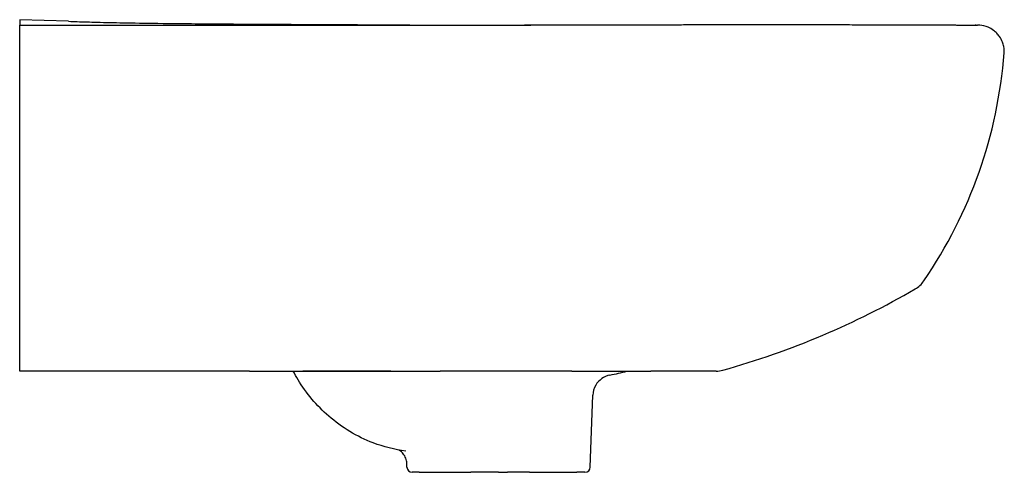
# Model space of a CAD drawing. Header units: millimetres. Extents: x -2 to 370, y -19 to 850.
# Tile 2 of 2: x 0 to 370, y 680 to 850. Entities that reach past the tile are written whole.
import ezdxf

# ---------------------------------------------------------------- set-up
doc = ezdxf.new("R2010")
doc.units = ezdxf.units.MM
doc.layers.add('GEB-KONTUR-A', color=5, linetype='CONTINUOUS')

msp = doc.modelspace()

# ---------------------------------------------------------------- linework, layer by layer
at = {"layer": 'GEB-KONTUR-A', "ltscale": 25}
for p, q in [((18.38, 849.39), (0, 850)), ((0, 848.01), (0, 848)), ((119.33, 848.21), (119.34, 848.21)), ((0, 719.65), (0, 746.97)), ((214.45, 681.93), (215.4, 708.94)), ((145.55, 681.93), (145.5, 683.39)), ((150.15, 680), (147.55, 680)), ((150.15, 680), (169.54, 680)), ((180, 680), (169.54, 680)), ((180, 680), (183.37, 680)), ((191.6, 680), (209.4, 680)), ((212.45, 680), (209.4, 680))]:
    msp.add_line(p, q, dxfattribs=at)
for centre, radius, start, end in [((331.53, 757.51), 10, 300.0934, 325.7757), ((261.77, 727), 9, 270.0006, 285.6637), ((223.39, 708.66), 8, 101.1532, 149.5643), ((223.39, 708.66), 8, 149.5643, 177.9999), ((147.55, 682), 2, 182, 270), ((212.45, 682), 2, 270, 358)]:
    msp.add_arc(centre, radius, start, end, dxfattribs=at)
for centre, major_axis, start_param, end_param in [((360.52, 840.48), (8.49, -1.73), 1.430506, 1.803591), ((362.51, 838.39), (-1.36, 8.56), 4.479595, 4.85268)]:
    msp.add_ellipse(centre, major_axis=major_axis, ratio=0.860972, start_param=start_param, end_param=end_param, dxfattribs=at)
for points in [[(0, 850), (0, 850), (0, 849.44), (0, 848.01)], [(359.51, 848), (359.51, 848), (359.38, 848), (359.12, 848)], [(368.25, 843.66), (367.94, 844.11), (367.26, 844.94), (366.46, 845.66), (366.03, 845.98)], [(0, 749.49), (0, 776.39), (0, 805.9), (0, 838)], [(339.8, 751.89), (357.41, 777.78), (367.48, 806.34), (370, 837.56)], [(301.81, 731.51), (313.71, 736.55), (325.28, 742.33), (336.54, 748.86)], [(264.2, 718.33), (277.07, 721.94), (289.61, 726.33), (301.81, 731.51)], [(86.43, 718), (57.65, 718), (28.82, 718), (0, 718)], [(139.43, 718), (128.49, 718), (117.42, 718), (106.35, 718)], [(221.84, 716.51), (224, 716.94), (226.13, 717.44), (228.22, 718)], [(145.15, 687.95), (145.14, 687.95), (145.13, 687.95), (145.11, 687.95)], [(191.6, 680), (188.96, 680), (186.18, 680), (183.37, 680)]]:
    msp.add_open_spline(points, degree=3, dxfattribs=at)
for points, knots in [([(0, 848), (10.02, 848), (20.17, 848), (40.65, 847.99), (50.97, 847.99), (70.6, 847.98), (79.91, 847.97), (90.26, 847.97), (91.34, 847.97), (93.83, 847.97), (95.25, 847.97), (97.89, 847.97), (99.13, 847.97), (100.68, 847.97), (101.04, 847.97), (101.37, 847.96), (101.56, 847.96), (102.63, 847.96), (103.87, 847.96), (106.25, 847.96), (107.12, 847.96), (107.97, 847.96), (108.02, 847.96), (108.08, 847.96), (112.27, 847.96), (115.47, 847.96), (117.92, 847.96), (118.14, 847.96), (118.44, 847.96), (118.59, 847.96), (118.73, 847.96), (118.83, 847.96), (118.84, 847.96), (120.4, 847.96), (121.87, 847.96), (129.31, 847.96), (135.24, 847.96), (141.75, 847.96), (142.29, 847.96), (143.87, 847.96), (144.65, 847.97), (146.97, 847.97), (148.49, 847.97), (151.27, 847.97), (152.52, 847.97), (165.53, 847.98), (175.38, 847.99), (185.35, 848), (187.19, 848), (189.14, 848.01), (189.31, 848.01), (189.97, 848.01), (190.3, 848.01), (191.28, 848.01), (191.93, 848.01), (199.4, 848.02), (205.88, 848.04), (216.83, 848.06), (221.43, 848.07), (226.6, 848.08), (227.35, 848.09), (228.17, 848.09), (228.24, 848.09), (228.28, 848.09), (228.3, 848.09), (228.4, 848.09), (228.49, 848.09), (228.76, 848.09), (228.96, 848.09), (231.11, 848.1), (234.52, 848.1), (242.94, 848.12), (247.33, 848.13), (256.08, 848.15), (260.1, 848.16), (264.64, 848.16), (264.78, 848.16), (265.01, 848.16), (265.06, 848.16), (265.41, 848.16), (265.7, 848.16), (266.68, 848.16), (267.36, 848.16), (276.55, 848.17), (283.39, 848.17), (291.86, 848.17), (294.46, 848.17), (296.69, 848.16), (296.73, 848.16), (296.81, 848.16), (296.83, 848.16), (297.06, 848.16), (297.21, 848.16), (297.66, 848.16), (297.96, 848.16), (298.74, 848.16), (299.22, 848.16), (299.77, 848.16), (299.87, 848.16), (304.2, 848.15), (307.42, 848.14), (309.89, 848.14), (309.99, 848.14), (310.68, 848.14), (311.2, 848.14), (313.35, 848.13), (315.21, 848.13), (317.62, 848.12), (317.89, 848.12), (318.48, 848.12), (318.8, 848.12), (321.21, 848.11), (322.71, 848.1), (323.9, 848.1), (323.98, 848.1), (324.25, 848.1), (324.39, 848.1), (325.36, 848.1), (326.37, 848.09), (327.78, 848.09), (328, 848.09), (329.33, 848.08), (330.56, 848.08), (333.23, 848.07), (334.66, 848.06), (337.96, 848.05), (339.84, 848.05), (344.9, 848.03), (348.12, 848.02), (351.14, 848.02), (351.26, 848.02), (351.61, 848.01), (351.82, 848.01), (353.47, 848.01), (354.63, 848.01), (356.66, 848), (357.46, 848), (358.35, 848), (358.58, 848), (359.23, 848), (359.51, 848), (359.82, 848), (359.9, 848), (359.99, 848), (360.01, 848), (360.01, 848)], [0, 0, 0, 0, 0.0645913, 0.0645913, 0.1293332, 0.1293332, 0.1875, 0.1875, 0.194225, 0.194225, 0.203125, 0.203125, 0.2109375, 0.2109375, 0.2128906, 0.2128906, 0.2148438, 0.2148438, 0.2226563, 0.2226563, 0.2263227, 0.2263227, 0.2265625, 0.2265625, 0.2265625, 0.2460938, 0.2460938, 0.2480469, 0.2480469, 0.2490234, 0.2495117, 0.2495117, 0.25, 0.25, 0.2592743, 0.2592743, 0.296875, 0.296875, 0.3007813, 0.3007813, 0.3046875, 0.3046875, 0.3125, 0.3125, 0.3192099, 0.3192099, 0.3830072, 0.3830072, 0.3984375, 0.3984375, 0.4003906, 0.4003906, 0.4023438, 0.4023438, 0.40625, 0.40625, 0.4474017, 0.4474017, 0.4797605, 0.4797605, 0.4853516, 0.4853516, 0.4858398, 0.4858398, 0.4863281, 0.4863281, 0.4882813, 0.4882813, 0.4921875, 0.4921875, 0.5267238, 0.5267238, 0.5526945, 0.5526945, 0.5712891, 0.5712891, 0.5722656, 0.5722656, 0.5725471, 0.5725471, 0.5742188, 0.5742188, 0.578125, 0.578125, 0.6281675, 0.6281675, 0.65625, 0.65625, 0.6567383, 0.6567383, 0.6572266, 0.6572266, 0.6582031, 0.6582031, 0.6601563, 0.6601563, 0.6633982, 0.6633982, 0.6640625, 0.6640625, 0.6940488, 0.6940488, 0.6953125, 0.6953125, 0.703125, 0.703125, 0.7207031, 0.7207031, 0.7226563, 0.7226563, 0.7250937, 0.7250937, 0.7421875, 0.7421875, 0.7460938, 0.7460938, 0.75, 0.75, 0.7711936, 0.7711936, 0.7750836, 0.7750836, 0.7937918, 0.7937918, 0.8125, 0.8125, 0.834688, 0.834688, 0.8710938, 0.8710938, 0.8730469, 0.8730469, 0.8763045, 0.8763045, 0.8992205, 0.8992205, 0.9254485, 0.9254485, 0.9375, 0.9375, 0.9637439, 0.9637439, 0.9818719, 0.9818719, 1, 1, 1, 1]), ([(0, 838), (0, 839.31), (0, 841.93), (0, 845.26), (0, 847.48), (0, 848), (0, 848)], [0.0111712, 0.0111712, 0.0111712, 0.0111712, 0.2559, 0.5006288, 0.7453576, 0.9900836, 0.9900836, 0.9900836, 0.9900836]), ([(18.38, 849.39), (20.7, 849.31), (22.34, 849.25), (27.63, 849.1), (30.38, 849.03), (37, 848.88), (40.53, 848.82), (49.19, 848.68), (54.27, 848.62), (67.45, 848.48), (76.1, 848.41), (96.01, 848.29), (107.59, 848.24), (119.39, 848.21)], [0, 0, 0, 0, 5.172109, 5.172109, 9.100347, 9.100347, 12.207551, 12.207551, 15.07923, 15.07923, 18.409611, 18.409611, 22.087088, 22.087088, 22.087088, 22.087088]), ([(119.39, 848.21), (119.86, 848.2), (120.29, 848.2), (121.78, 848.19), (122.92, 848.18), (125.89, 848.15), (127.81, 848.13), (131.49, 848.1), (133.08, 848.09), (137.82, 848.05), (141.21, 848.04), (149.99, 848), (155.55, 848), (167.39, 847.99), (173.74, 847.99), (180, 848)], [0.015523, 0.015523, 0.015523, 0.015523, 0.490102, 0.490102, 1.350848, 1.350848, 2.231139, 2.231139, 2.800316, 2.800316, 3.842936, 3.842936, 5.483927, 5.483927, 7.403864, 7.403864, 7.403864, 7.403864]), ([(180, 848), (197.22, 848.02), (214.24, 848.06), (245.25, 848.13), (259.49, 848.16), (284.64, 848.18), (295.86, 848.17), (315.44, 848.13), (323.98, 848.1), (337.43, 848.06), (342.76, 848.04), (347.02, 848.03)], [0, 0, 0, 0, 5.282709, 5.282709, 10.095435, 10.095435, 14.458606, 14.458606, 18.627328, 18.627328, 22.217394, 22.217394, 22.217394, 22.217394]), ([(366.03, 845.98), (365.38, 846.47), (364.45, 847.01), (363.44, 847.39), (363.18, 847.48)], [0, 0, 0, 0, 0.750278, 1, 1, 1, 1]), ([(369.62, 840.75), (369.55, 841.01), (369.21, 842.04), (368.71, 843), (368.25, 843.66)], [0, 0, 0, 0, 0.249722, 1, 1, 1, 1]), ([(0, 746.97), (0, 747.31), (0, 747.7), (0, 748.54), (0, 749), (0, 749.49)], [-0.3526012, -0.3526012, -0.3526012, -0.3526012, -0.1763014, -0.1763014, -0.0000013, -0.0000013, -0.0000013, -0.0000013]), ([(0, 718), (0, 718), (0, 718.14), (0, 718.7), (0, 719.11), (0, 719.65)], [-0.5831312, -0.5831312, -0.5831312, -0.5831312, -0.2915622, -0.2915622, -0.000001, -0.000001, -0.000001, -0.000001]), ([(86.43, 718), (88.09, 718), (91.06, 718), (95.99, 718), (96.68, 718), (97.75, 718), (97.99, 718), (98.48, 718), (99.71, 718), (100.89, 718), (103.4, 718), (104.91, 718), (106.35, 718)], [0.25575142, 0.25575142, 0.25575142, 0.25575142, 0.28125, 0.28125, 0.28515625, 0.28515625, 0.28710937, 0.28710937, 0.2890625, 0.296875, 0.296875, 0.31014584, 0.31014584, 0.31014584, 0.31014584]), ([(145.11, 687.95), (140.95, 688.57), (136.8, 689.54), (126.78, 693.32), (121.06, 696.83), (111.65, 705.02), (107.68, 709.67), (103.98, 715.83), (103.38, 716.91), (102.83, 718)], [0, 0, 0, 0, 1.263391, 1.263391, 3.217704, 3.217704, 5.009269, 5.009269, 5.377285, 5.377285, 5.377285, 5.377285]), ([(102.83, 718), (102.83, 718), (102.86, 718), (103.11, 718), (103.34, 718), (104.21, 718), (105.05, 718), (107.11, 718), (108.4, 718), (111.75, 718), (113.63, 718), (115.53, 718)], [-2.221122, -2.221122, -2.221122, -2.221122, -1.947492, -1.947492, -1.652443, -1.652443, -1.102679, -1.102679, -0.573155, -0.573155, -0.000001, -0.000001, -0.000001, -0.000001]), ([(115.53, 718), (117.93, 718), (120.37, 718), (125.17, 718), (127.6, 718), (130, 718)], [-1.447207, -1.447207, -1.447207, -1.447207, -0.723606, -0.723606, -0.000001, -0.000001, -0.000001, -0.000001]), ([(130, 718), (132.64, 718), (135.55, 718), (140.8, 718), (143.77, 718), (149.04, 718), (151.02, 718), (152.07, 718)], [-1.688167, -1.688167, -1.688167, -1.688167, -0.846643, -0.846643, -0.406788, -0.406788, -0.000001, -0.000001, -0.000001, -0.000001]), ([(139.43, 718), (142.09, 718), (145.33, 718), (151.35, 718), (153.28, 718), (155.87, 718), (156.68, 718), (157.66, 718), (157.87, 718), (158.07, 718)], [0.40883828, 0.40883828, 0.40883828, 0.40883828, 0.4375, 0.4375, 0.453125, 0.453125, 0.4609375, 0.4609375, 0.46310068, 0.46310068, 0.46310068, 0.46310068]), ([(207.57, 718), (198.28, 718), (188.09, 718), (171.11, 718), (164.64, 718), (158.07, 718)], [0, 0, 0, 0, 3.520822, 3.520822, 5.565439, 5.565439, 5.565439, 5.565439]), ([(207.57, 718), (208.27, 718), (209.16, 718), (210.93, 718), (211.69, 718), (212.95, 718), (213.39, 718), (214.07, 718), (214.31, 718), (214.78, 718), (215.05, 718), (216.95, 718), (218.43, 718), (220.36, 718), (220.96, 718), (221.79, 718), (222.05, 718), (222.43, 718), (222.56, 718), (222.8, 718), (222.88, 718), (224.28, 718), (225.5, 718), (227.31, 718), (227.91, 718), (228.8, 718), (229.09, 718), (229.53, 718), (229.75, 718), (229.97, 718), (230.12, 718), (230.22, 718), (231, 718), (231.93, 718), (233.61, 718), (234.21, 718), (235.18, 718), (235.51, 718), (236.02, 718), (236.28, 718), (236.55, 718), (236.72, 718), (236.84, 718), (236.99, 718), (237.08, 718), (237.18, 718)], [0.6285298, 0.6285298, 0.6285298, 0.6285298, 0.640625, 0.640625, 0.6484375, 0.6484375, 0.6523437, 0.6523437, 0.6542969, 0.6542969, 0.65625, 0.65625, 0.671875, 0.671875, 0.6796875, 0.6796875, 0.6835937, 0.6835937, 0.6855469, 0.6855469, 0.6875, 0.6875, 0.703125, 0.703125, 0.7109375, 0.7109375, 0.7148437, 0.7148437, 0.7167969, 0.7177734, 0.7177734, 0.71875, 0.71875, 0.734375, 0.734375, 0.7421875, 0.7421875, 0.7460937, 0.7460937, 0.7480469, 0.7490234, 0.7490234, 0.75, 0.75, 0.7514799, 0.7514799, 0.7514799, 0.7514799]), ([(261.77, 718), (261.77, 718), (261.77, 718), (261.77, 718), (261.76, 718), (261.65, 718), (261.3, 718), (259.4, 718), (256.95, 718), (249.23, 718), (243.75, 718), (237.18, 718)], [0.036211, 0.036211, 0.036211, 0.036211, 0.104157, 0.104157, 0.330287, 0.330287, 1.961247, 1.961247, 5.15887, 5.15887, 8.507676, 8.507676, 8.507676, 8.507676]), ([(261.77, 718), (261.77, 718), (261.7, 718), (261.43, 718), (261.39, 718), (261.32, 718), (261.28, 718), (261.17, 718), (261.09, 718), (260.83, 718), (260.63, 718), (260.28, 718), (260.16, 718), (259.97, 718), (259.89, 718), (259.73, 718), (259.65, 718), (259.24, 718), (258.89, 718), (258.35, 718), (258.16, 718), (257.89, 718), (257.8, 718), (257.66, 718), (257.62, 718), (257.5, 718), (257.44, 718), (256.9, 718), (256.41, 718), (255.54, 718), (255.01, 718), (254.04, 718), (253.65, 718), (252.91, 718), (252.53, 718), (250.66, 718), (249.17, 718), (247.47, 718), (247.14, 718), (246.5, 718), (246.06, 718), (244.81, 718), (243.9, 718), (241.95, 718), (240.9, 718), (239.38, 718), (238.88, 718), (238.13, 718), (237.76, 718), (237.36, 718), (237.21, 718), (237.18, 718)], [0.000001, 0.000001, 0.000001, 0.000001, 0.03125, 0.03125, 0.0351562, 0.0351562, 0.0390625, 0.0390625, 0.046875, 0.046875, 0.0625, 0.0625, 0.0703125, 0.0703125, 0.0742187, 0.0742187, 0.078125, 0.078125, 0.09375, 0.09375, 0.1015625, 0.1015625, 0.1054687, 0.1054687, 0.1074219, 0.1074219, 0.109375, 0.109375, 0.125, 0.125, 0.140625, 0.140625, 0.1484375, 0.1484375, 0.15625, 0.15625, 0.1875, 0.1875, 0.1953125, 0.1953125, 0.203125, 0.203125, 0.21875, 0.21875, 0.234375, 0.234375, 0.2421875, 0.2421875, 0.2460937, 0.2480469, 0.2485505, 0.2485505, 0.2485505, 0.2485505]), ([(145.5, 683.39), (145.47, 684.03), (145.34, 684.69), (144.89, 685.9), (144.55, 686.48), (143.73, 687.49), (143.23, 687.93), (142.61, 688.31), (142.54, 688.35), (142.46, 688.39)], [0, 0, 0, 0, 0.1944097, 0.1944097, 0.3894644, 0.3894644, 0.5844957, 0.5844957, 0.6089624, 0.6089624, 0.6089624, 0.6089624])]:
    msp.add_open_spline(points, degree=3, knots=knots, dxfattribs=at)

doc.saveas('drawing.dxf')
